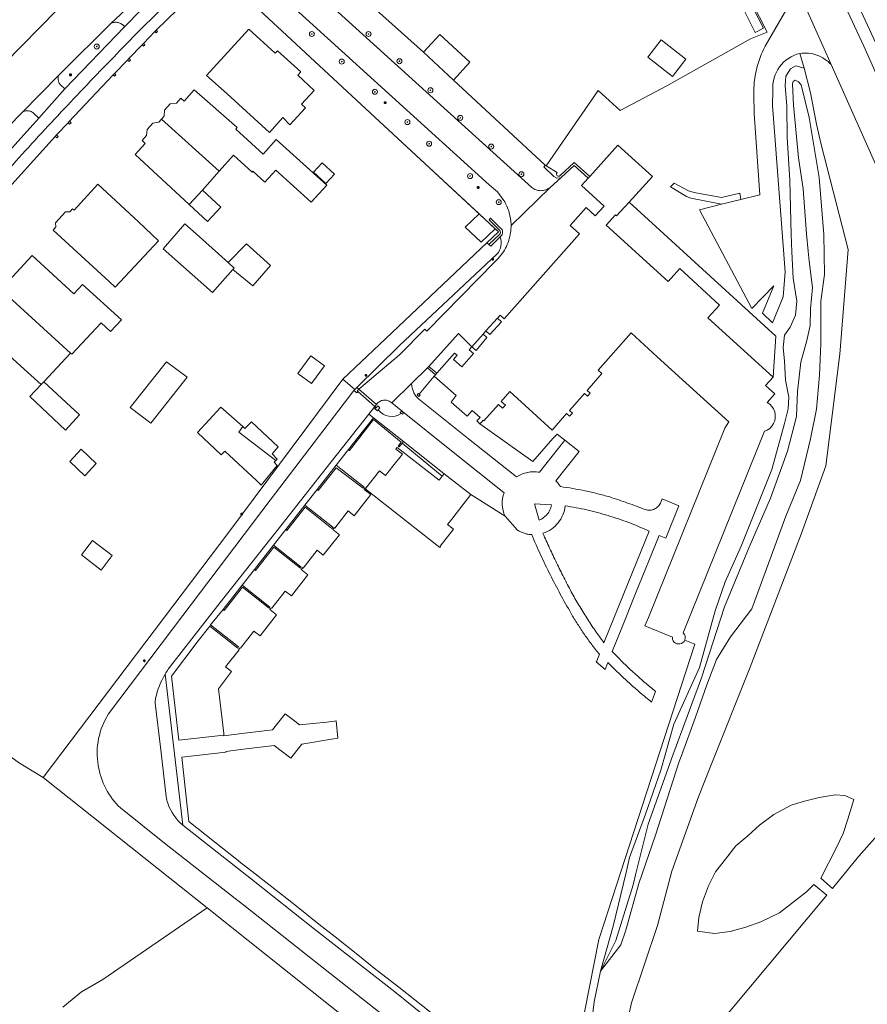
# Model space of a CAD drawing. Header units: metres. Extents: x 187916 to 189411, y 333285 to 334910.
# Tile 9 of 256: x 188943 to 189078, y 333738 to 333895. Entities that reach past the tile are written whole.
import ezdxf

# ---------------------------------------------------------------- set-up
doc = ezdxf.new("R2010")
doc.units = ezdxf.units.M
for name, color, linetype, lineweight in [('B-WE-GR-BEPLANTING_CULTUUR_BOSPLANTSOEN-GV', 253, 'Continuous', 15), ('B-WE-GR-BEPLANTING_CULTUUR_HEESTERS-GV', 253, 'Continuous', 15), ('B-WE-GR-BOOM-S', 253, 'Continuous', 15), ('B-WE-GR-BOS_LOOF-GV', 253, 'Continuous', 15), ('B-WE-GR-HAAG-G', 253, 'GR-HAAG1-SO', 15), ('B-WE-IE-MEUBILAIR-S', 253, 'Continuous', 15), ('B-WE-IE-TERREINAFSCHEIDING_KUNSTMATIG_HEKWERK-G', 253, 'IE-TERREINAFSCHEIDING_KUNSTMATIG-SO', 15), ('B-WE-IE-TERREINAFSCHEIDING_KUNSTMATIG_MUUR-G', 253, 'IE-TERREINAFSCHEIDING_KUNSTMATIG-SO', 15), ('B-WE-OG-BEBOUWING-GV', 253, 'Continuous', 15), ('B-WE-OG-TERREIN_BEGROEID-GV', 253, 'Continuous', 15), ('B-WE-OG-TERREIN_ERF-GV', 253, 'Continuous', 15), ('B-WE-OG-WEG-GV', 253, 'Continuous', 15), ('B-WE-VH-GESLOTENVERHARDING_ASFALT-GV', 253, 'Continuous', 15), ('B-WE-VH-HALFVERHARDING-GV', 253, 'Continuous', 15), ('B-WE-VH-OPENVERHARDING_BETONSTRAATSTEEN-GV', 253, 'Continuous', 15), ('B-WE-VH-OPENVERHARDING_STRAATBAKSTEEN-GV', 253, 'Continuous', 15), ('B-WE-VH-OPENVERHARDING_TEGEL-GV', 253, 'Continuous', 15)]:
    doc.layers.add(name, color=color, linetype=linetype, lineweight=lineweight)
doc.styles.add('NLCS-ISO', font='NLCS-ISO.ttf')
doc.linetypes.add('GR-HAAG1-SO', pattern='A,6,[176,NLCS.SHX,S=0.125,R=0,X=0,Y=0],-2', length=8)
doc.linetypes.add('IE-TERREINAFSCHEIDING_KUNSTMATIG-SO', pattern='A,4,[82,NLCS.SHX,S=0.75,R=90,X=0,Y=0],4,-2', length=10)

# ---------------------------------------------------------------- blocks, each defined once
blk = doc.blocks.new('SIE-MEUBILAIR_PAAL_LICHTMAST-SO')
for points in [[(-0.62, 0), (-1, 0)], [(-0.71, 0.71), (-0.44, 0.44)], [(0, 1), (0, 0.62)], [(0.44, 0.44), (0.71, 0.71)], [(1, 0), (0.62, 0)], [(-0.71, -0.71), (-0.44, -0.44)], [(0, -0.62), (0, -1)], [(0.44, -0.44), (0.71, -0.71)]]:
    blk.add_lwpolyline(points)
blk.add_circle((0, 0), 0.5)
blk = doc.blocks.new('SGR-BOOM_GBKN-SO')
at = {"linetype": 'ByBlock', "lineweight": 18}
h = blk.add_hatch(color=0, dxfattribs=at)
h.dxf.hatch_style = 1
edge = h.paths.add_edge_path()
edge.add_arc((0, 0), 0.25, 0, 360)
at = {"color": 0, "linetype": 'ByBlock', "lineweight": 18}
for radius in [2, 0.25]:
    blk.add_circle((0, 0), radius, dxfattribs=at)
at = {"color": 0, "linetype": 'ByBlock', "lineweight": 18, "style": 'NLCS-ISO'}
blk.add_attdef('SOORT', (2.5, 0), '', height=1.5, dxfattribs=at)
blk = doc.blocks.new('DTM')
at = {"layer": 'B-WE-GR-BEPLANTING_CULTUUR_BOSPLANTSOEN-GV', "ltscale": 0.2, "flags": 128}
for points in [[(189061.497, 333890.595), (189066.669, 333899.613)], [(189059.339, 333897.597), (189061.818, 333892.794), (189059.146, 333891.74), (189045.816, 333884.28), (189038.358, 333880.321), (189034.84, 333883.495), (189026.572, 333871.513), (189026.406, 333871.612), (189026.185, 333871.37), (189027.799, 333869.818), (189028.254, 333869.536), (189028.904, 333869.624), (189029.005, 333869.691), (189031.042, 333871.571), (189033.265, 333869.56), (189033.495, 333869.815), (189037.99, 333874.814), (189043.499, 333869.821), (189039.775, 333865.723), (189063.171, 333844.371), (189062.752, 333837.828), (189061.548, 333836.491), (189063.034, 333835.152), (189061.795, 333833.777), (189062.201, 333833.508), (189062.546, 333833.165), (189062.817, 333832.761), (189063.004, 333832.312), (189063.1, 333831.835), (189063.1, 333831.348), (189063.005, 333830.871), (189062.819, 333830.421), (189062.548, 333830.017), (189062.203, 333829.674), (189061.797, 333829.404), (189061.347, 333829.219), (189048.427, 333797.1), (189048.613, 333796.839), (189048.718, 333796.536), (189048.733, 333796.216), (189048.658, 333795.905), (189050.27, 333795.3), (189034.966, 333748.186), (189030.564, 333725.831)], [(189032.229, 333721.951), (189034.21, 333738.266), (189035.227, 333743.14), (189037.252, 333750.317), (189039.292, 333758.867), (189039.868, 333761.283), (189042.412, 333768.166), (189044.841, 333775.217), (189046.926, 333782.549), (189051.011, 333791.536), (189053.523, 333800.577), (189055.102, 333805.2), (189057.645, 333810.88), (189062.518, 333823.132), (189064.567, 333830.46), (189065.138, 333832.768), (189065.236, 333834.651), (189064.722, 333837.367), (189064.589, 333840.389), (189064.341, 333842.541), (189064.573, 333844.54), (189065.491, 333845.812), (189066.325, 333847.718), (189066.545, 333849.942), (189065.96, 333853.593), (189065.757, 333857.789), (189065.623, 333860.542), (189065.406, 333869.195), (189064.975, 333876.011), (189064.949, 333881), (189064.668, 333884.287), (189064.753, 333885.804), (189065.5, 333886.974), (189066.354, 333887.443), (189067.702, 333887.098), (189067.024, 333889.437)], [(189036.75, 333722.759), (189040.185, 333738.099), (189044.304, 333750.449), (189046.58, 333759.106), (189050.836, 333770.929), (189052.678, 333775.534), (189059.1, 333791.593), (189067.211, 333812.829), (189071.139, 333823.718), (189073.377, 333841.481), (189074.716, 333858.158), (189070.393, 333874.897), (189069.673, 333878.156), (189068.722, 333883.156), (189067.702, 333887.098), (189066.354, 333887.443), (189065.5, 333886.974), (189064.753, 333885.804), (189064.668, 333884.287), (189064.949, 333881), (189064.975, 333876.011), (189065.406, 333869.195), (189065.623, 333860.542), (189065.757, 333857.789), (189065.96, 333853.593), (189066.545, 333849.942), (189066.325, 333847.718), (189065.491, 333845.812), (189064.573, 333844.54), (189064.341, 333842.541), (189064.589, 333840.389), (189064.722, 333837.367), (189065.236, 333834.651), (189065.138, 333832.768), (189064.567, 333830.46), (189062.518, 333823.132), (189057.645, 333810.88), (189055.102, 333805.2), (189053.523, 333800.577), (189051.011, 333791.536), (189046.926, 333782.549), (189044.841, 333775.217), (189042.412, 333768.166), (189039.868, 333761.283), (189039.292, 333758.867), (189037.252, 333750.317), (189035.227, 333743.14), (189034.21, 333738.266), (189032.229, 333721.951)], [(189062.694, 333883.535), (189062.673, 333881.15), (189064.661, 333854.635), (189064.342, 333850.647), (189062.664, 333846.466), (189061.063, 333848.031), (189062.871, 333852.37), (189059.351, 333848.778), (189050.987, 333864.488), (189054.535, 333865.387), (189049.601, 333866.338), (189048.908, 333866.648), (189046.358, 333868.139), (189046.988, 333868.769), (189049.242, 333867.543), (189050.182, 333867.273), (189054.515, 333866.46), (189057.434, 333867.157), (189057.598, 333866.153), (189060.639, 333866.912), (189059.731, 333879.864), (189059.663, 333882.931)]]:
    blk.add_lwpolyline(points, dxfattribs=at)
for points in [[(189059.663, 333882.931, -0.1284081), (189061.497, 333890.595)], [(189067.024, 333889.437, 0.3649383), (189062.694, 333883.535)]]:
    blk.add_lwpolyline(points, format="xyb", dxfattribs=at)
for points in [[(189035.227, 333743.14), (189038.441, 333747.333), (189039.251, 333749.694), (189041.35, 333757.149), (189044.005, 333764.814), (189047.766, 333776.574), (189048.062, 333777.38), (189050.362, 333783.633), (189052.165, 333788.797), (189053.701, 333792.831), (189055.946, 333796.436), (189059.352, 333800.912), (189064.757, 333815.653), (189067.124, 333821.371), (189068.728, 333828.01), (189069.654, 333832.745), (189070.124, 333838.15), (189070.249, 333840.666), (189070.375, 333843.212), (189070.369, 333849.93), (189070.962, 333854.204), (189070.86, 333860.564), (189070.116, 333869.66), (189068.489, 333879.235), (189067.209, 333884.437), (189066.777, 333884.915), (189066.284, 333885.177), (189065.95, 333884.928), (189065.817, 333884.599), (189065.973, 333881.186), (189066.771, 333872.779), (189067.558, 333867.82), (189068.088, 333860.694), (189068.358, 333857.916), (189068.512, 333856.337), (189069.029, 333852.1), (189068.702, 333848.707), (189068.638, 333846.067), (189068.12, 333843.666), (189067.146, 333840.229), (189066.617, 333835.534), (189066.47, 333831.553), (189065.043, 333826.015), (189062.329, 333818.545), (189058.909, 333810.753), (189054.979, 333801.209), (189051.333, 333789.926), (189046.748, 333777.56), (189042.796, 333766.595), (189040.805, 333758.506), (189040.412, 333756.907), (189037.671, 333748.068)], [(189035.227, 333743.14), (189037.671, 333748.068), (189040.412, 333756.907), (189040.805, 333758.506), (189042.796, 333766.595), (189046.748, 333777.56), (189051.333, 333789.926), (189054.979, 333801.209), (189058.909, 333810.753), (189062.329, 333818.545), (189065.043, 333826.015), (189066.47, 333831.553), (189066.617, 333835.534), (189067.146, 333840.229), (189068.12, 333843.666), (189068.638, 333846.067), (189068.702, 333848.707), (189069.029, 333852.1), (189068.512, 333856.337), (189068.358, 333857.916), (189068.088, 333860.694), (189067.558, 333867.82), (189066.771, 333872.779), (189065.973, 333881.186), (189065.817, 333884.599), (189065.95, 333884.928), (189066.284, 333885.177), (189066.777, 333884.915), (189067.209, 333884.437), (189068.489, 333879.235), (189070.116, 333869.66), (189070.86, 333860.564), (189070.962, 333854.204), (189070.369, 333849.93), (189070.375, 333843.212), (189070.249, 333840.666), (189070.124, 333838.15), (189069.654, 333832.745), (189068.728, 333828.01), (189067.124, 333821.371), (189064.757, 333815.653), (189059.352, 333800.912), (189055.946, 333796.436), (189053.701, 333792.831), (189052.165, 333788.797), (189050.362, 333783.633), (189048.062, 333777.38), (189047.766, 333776.574), (189044.005, 333764.814), (189041.35, 333757.149), (189039.251, 333749.694), (189038.441, 333747.333)]]:
    blk.add_lwpolyline(points, close=True, dxfattribs=at)
at = {"layer": 'B-WE-GR-BEPLANTING_CULTUUR_HEESTERS-GV', "ltscale": 0.2, "flags": 128}
blk.add_lwpolyline([(189010.284, 333822.442), (189003.806, 333827.573), (189003.606, 333827.333), (189009.976, 333822.048)], close=True, dxfattribs=at)
at = {"layer": 'B-WE-GR-BOS_LOOF-GV', "ltscale": 0.2, "flags": 128}
blk.add_lwpolyline([(188949.487, 333737.41), (188952.444, 333739.874), (188955.879, 333741.816), (188972.5, 333753.252), (188946.346, 333774.016), (188942.406, 333776.428), (188934.525, 333782.228), (188929.954, 333784.211), (188925.342, 333785.147), (188923.116, 333784.292), (188920.49, 333781.165), (188917.587, 333777.366), (188913.798, 333773.629), (188910.652, 333770.324), (188906.308, 333765.492), (188903.329, 333760.924), (188898.541, 333748.433), (188907.212, 333738.361), (188926.875, 333718.506)], dxfattribs=at)
at = {"layer": 'B-WE-GR-HAAG-G', "ltscale": 0.2, "flags": 128}
for points in [[(188984.077, 333910.347), (189000, 333895.916), (189006.99, 333889.613)], [(189081.618, 333885.616), (189073.619, 333903.091)], [(189017.109, 333859.231), (189018.967, 333860.988), (189000, 333878.598), (188974.165, 333902.584)], [(189011.8, 333885.187), (189026.406, 333871.612)], [(189026.572, 333871.513), (189034.84, 333883.495), (189038.358, 333880.321), (189045.816, 333884.28)], [(188994.114, 333837.488), (189000, 333843.054), (189017.109, 333859.231)]]:
    blk.add_lwpolyline(points, dxfattribs=at)
at = {"layer": 'B-WE-IE-TERREINAFSCHEIDING_KUNSTMATIG_HEKWERK-G', "ltscale": 0.2, "flags": 128}
for points in [[(189061.988, 333907.062), (189065.144, 333900.191), (189059.339, 333897.597), (189061.818, 333892.794), (189059.146, 333891.74)], [(189059.146, 333891.74), (189045.816, 333884.28)], [(188999.232, 333833.153), (188996.535, 333835.531)], [(188999.464, 333832.947), (188999.232, 333833.153)]]:
    blk.add_lwpolyline(points, dxfattribs=at)
at = {"layer": 'B-WE-IE-TERREINAFSCHEIDING_KUNSTMATIG_MUUR-G', "ltscale": 0.2, "flags": 128}
for points in [[(188964.155, 333892.933), (188962.34, 333890.984)], [(188964.354, 333893.15), (188964.155, 333892.933)], [(188964.155, 333892.933), (188964.385, 333892.727), (188964.583, 333892.944), (188964.354, 333893.15)], [(188962.136, 333890.78), (188959.983, 333888.628)], [(188962.34, 333890.984), (188962.136, 333890.78)], [(188962.136, 333890.78), (188962.339, 333890.599), (188962.544, 333890.802), (188962.34, 333890.984)], [(188959.777, 333888.362), (188957.709, 333886.234)], [(188959.777, 333888.362), (188960.034, 333888.156), (188960.251, 333888.413), (188959.983, 333888.628)], [(188959.983, 333888.628), (188959.777, 333888.362)], [(188957.709, 333886.234), (188957.489, 333886.001)], [(188957.489, 333886.001), (188957.697, 333885.791), (188957.914, 333886.027), (188957.709, 333886.234)], [(188950.344, 333878.384), (188948.475, 333876.436)], [(188950.425, 333878.527), (188950.344, 333878.384)], [(188948.254, 333876.179), (188948.502, 333875.947), (188948.724, 333876.205), (188948.475, 333876.436)], [(188948.475, 333876.436), (188948.254, 333876.179)], [(189026.185, 333871.37), (189026.406, 333871.612)], [(189026.406, 333871.612), (189026.572, 333871.513)], [(189028.319, 333870.472), (189026.572, 333871.513)], [(189033.495, 333869.815), (189031.015, 333872.04), (189028.845, 333870.02)], [(189028.254, 333869.536), (189027.799, 333869.818), (189026.185, 333871.37)], [(189028.904, 333869.624), (189028.254, 333869.536)], [(189029.005, 333869.691), (189028.904, 333869.624)], [(189062.752, 333837.828), (189063.171, 333844.371), (189039.775, 333865.723)], [(189017.686, 333863.155), (189017.48, 333862.926), (189019.13, 333861.268)], [(189019.285, 333861.59), (189017.686, 333863.155)], [(189019.096, 333860.543), (189017.43, 333858.953)], [(189017.43, 333858.953), (189017.71, 333858.711), (189019.229, 333860.188)], [(189019.229, 333860.188), (189019.324, 333860.281)], [(189007.653, 333839.3), (189007.858, 333839.547)], [(189007.653, 333839.3), (189008.901, 333838.208)], [(189007.858, 333839.547), (189009.112, 333838.45)], [(188946.346, 333774.016), (188975.942, 333813.123), (188994.114, 333837.488)], [(188996.042, 333835.871), (188994.114, 333837.488)], [(189008.714, 333837.994), (189006.31, 333835.12)], [(188996.678, 333835.913), (188996.395, 333835.576), (188996.495, 333835.492), (188996.367, 333835.339), (188995.907, 333835.724)], [(188996.042, 333835.871), (188995.907, 333835.724)], [(188996.341, 333836.196), (188996.042, 333835.871)], [(188996.678, 333835.913), (188996.341, 333836.196)], [(188999.464, 333832.947), (188999.43, 333832.906), (188999.33, 333832.988), (188999.203, 333832.833), (188999.644, 333832.472), (188999.77, 333832.626)], [(188999.77, 333832.626), (189000.049, 333832.967), (188999.709, 333833.246), (188999.464, 333832.947)], [(188995.03, 333826.286), (188998.998, 333831.351)], [(189003.606, 333827.333), (189003.085, 333826.708), (189002.934, 333826.831), (189003.444, 333827.468), (188999, 333831.077), (188995.184, 333826.147), (188995.03, 333826.286)], [(188998.998, 333831.351), (189003.806, 333827.573)], [(189003.806, 333827.573), (189003.606, 333827.333)], [(188993.088, 333823.78), (188990.027, 333819.926)], [(188993.088, 333823.78), (188997.52, 333820.286), (188997.395, 333820.139), (188993.078, 333823.391), (188990.2, 333819.787), (188990.027, 333819.926)], [(188985.023, 333813.546), (188988.069, 333817.413)], [(188985.023, 333813.546), (188985.201, 333813.407), (188988.109, 333817.108), (188992.354, 333813.732), (188992.508, 333813.925), (188988.069, 333817.413)], [(188980.062, 333807.15), (188983.077, 333811.045)], [(188980.062, 333807.15), (188980.21, 333807.034), (188983.112, 333810.74), (188987.37, 333807.387), (188987.504, 333807.55), (188983.077, 333811.045)], [(188975.031, 333800.799), (188975.206, 333800.658), (188978.107, 333804.382), (188982.363, 333801.019), (188982.499, 333801.191), (188978.078, 333804.684)], [(188975.031, 333800.799), (188978.078, 333804.684)], [(188972.891, 333798.157), (188977.363, 333794.65), (188977.496, 333794.829), (188973.024, 333798.336)], [(188972.891, 333798.157), (188973.024, 333798.336)], [(188972.5, 333753.252), (188946.346, 333774.016)]]:
    blk.add_lwpolyline(points, dxfattribs=at)
for points in [[(188950.344, 333878.384), (188950.538, 333878.135), (188950.805, 333878.346), (188950.611, 333878.595)], [(189006.31, 333835.12), (189006.137, 333835.239), (189005.963, 333835.001), (189006.265, 333834.737), (189006.469, 333834.968)], [(189003.44, 333832.015), (189003.283, 333832.174), (189003.516, 333832.4), (189003.822, 333832.148), (189003.617, 333831.907)]]:
    blk.add_lwpolyline(points, close=True, dxfattribs=at)
for points in [[(189028.845, 333870.02, -1.1861117), (189028.319, 333870.472)], [(189019.13, 333861.268, -0.4413789), (189019.096, 333860.543)], [(189019.324, 333860.281, 0.4637338), (189019.285, 333861.59)], [(188999.77, 333832.626, 0.3828377), (189003.44, 333832.015)]]:
    blk.add_lwpolyline(points, format="xyb", dxfattribs=at)
at = {"layer": 'B-WE-OG-BEBOUWING-GV', "ltscale": 0.2, "flags": 128}
for points in [[(188983.362, 333889.454), (188979.111, 333893.311), (188972.405, 333885.921), (188975.698, 333882.975), (188982.454, 333876.808), (188984.555, 333879.21), (188985.653, 333878.059), (188988.189, 333880.729), (188987.562, 333881.313), (188989.581, 333883.5), (188986.943, 333885.96), (188987.408, 333886.472), (188983.705, 333889.832)], [(189011.8, 333885.187), (189014.404, 333888.012), (189009.603, 333892.438), (189006.99, 333889.613)], [(189042.751, 333888.837), (189046.681, 333885.746), (189048.845, 333888.497), (189044.915, 333891.588)], [(188974.384, 333870.641), (188976.699, 333873.207), (188979.665, 333870.501), (188979.794, 333870.643), (188981.7, 333868.928), (188983.432, 333870.834), (188989.102, 333865.734), (188991.575, 333868.421), (188983.488, 333875.694), (188981.409, 333873.379), (188978.913, 333875.657), (188977.057, 333877.338), (188977.293, 333877.598), (188970.443, 333883.646), (188968.844, 333881.835), (188968.298, 333882.306), (188967.579, 333881.495), (188966.593, 333881.39), (188965.678, 333880.37), (188965.612, 333879.408), (188965.186, 333878.938)], [(188974.384, 333870.641), (188965.186, 333878.938), (188964.779, 333878.489), (188963.831, 333878.31), (188962.9, 333877.293), (188962.84, 333876.329), (188962.113, 333875.537), (188962.628, 333875.064), (188961.006, 333873.296), (188969.643, 333865.351), (188971.741, 333867.629)], [(189042.854, 333799.537), (189042.306, 333798.18), (189046.708, 333796.395), (189046.694, 333796.201), (189046.722, 333796.009), (189046.79, 333795.827), (189046.894, 333795.663), (189047.031, 333795.525), (189047.193, 333795.419), (189047.374, 333795.35), (189047.566, 333795.32), (189047.845, 333795.317), (189048.115, 333795.385), (189048.358, 333795.52), (189048.559, 333795.713), (189048.658, 333795.905), (189048.733, 333796.216), (189048.718, 333796.536), (189048.613, 333796.839), (189048.427, 333797.1), (189061.347, 333829.219), (189061.797, 333829.404), (189062.203, 333829.674), (189062.548, 333830.017), (189062.819, 333830.421), (189063.005, 333830.871), (189063.1, 333831.348), (189063.1, 333831.835), (189063.004, 333832.312), (189062.817, 333832.761), (189062.546, 333833.165), (189062.201, 333833.508), (189061.795, 333833.777), (189063.034, 333835.152), (189061.548, 333836.491), (189062.752, 333837.828), (189052.341, 333847.259), (189054.207, 333849.297), (189047.858, 333855.129), (189045.99, 333853.095), (189036.105, 333862.062), (189037.606, 333863.711), (189037.787, 333863.534), (189039.775, 333865.723), (189043.499, 333869.821), (189037.99, 333874.814), (189033.495, 333869.815), (189033.265, 333869.56), (189032.194, 333868.368), (189035.788, 333865.069), (189034.394, 333863.536), (189032.912, 333864.883), (189030.37, 333861.995), (189031.85, 333860.696), (189019.865, 333847.13), (189019.205, 333847.713), (189018.768, 333847.218), (189019.428, 333846.636), (189017.595, 333844.606), (189016.942, 333845.196), (189016.5, 333844.706), (189017.093, 333844.17), (189015.377, 333842.087), (189014.724, 333842.664), (189014.291, 333842.175), (189014.944, 333841.597), (189013.08, 333839.491), (189011.76, 333840.659), (189012.337, 333841.312), (189011.923, 333841.671), (189009.112, 333838.45), (189008.901, 333838.208), (189008.714, 333837.994), (189012.213, 333834.902), (189011.418, 333833.871), (189013.952, 333831.595), (189014.747, 333832.517), (189016.029, 333831.405), (189015.518, 333830.857), (189015.993, 333830.414), (189016.337, 333830.783), (189016.504, 333830.962), (189016.634, 333830.863), (189018.947, 333833.465), (189019.616, 333832.894), (189020.059, 333833.371), (189019.39, 333833.942), (189020.772, 333835.521), (189027.503, 333829.405), (189029.815, 333832.017), (189030.301, 333831.598), (189030.739, 333832.097), (189030.26, 333832.51), (189032.657, 333835.231), (189033.134, 333834.816), (189033.579, 333835.3), (189033.102, 333835.715), (189035.441, 333838.414), (189034.831, 333838.944), (189040.088, 333844.869), (189043.541, 333841.733), (189044.275, 333841.066), (189055.694, 333830.695), (189055.331, 333830.133), (189055.038, 333829.678)], [(188990.831, 333871.971), (188989.46, 333870.475), (188991.42, 333868.678), (188992.791, 333870.174)], [(188951.278, 333864.469), (188950.995, 333864.673), (188950.595, 333864.203), (188949.903, 333864.197), (188948.298, 333862.433), (188948.361, 333861.775), (188947.92, 333861.274), (188956.841, 333853.059), (188957.804, 333852.173), (188964.755, 333859.573), (188961.547, 333862.586), (188955.052, 333868.567)], [(188969.643, 333865.351), (188972.564, 333862.65), (188974.662, 333864.929), (188971.741, 333867.629)], [(189016.189, 333859.359), (189018.422, 333861.494), (189015.88, 333863.854), (189013.648, 333861.718)], [(188976.605, 333855.007), (188976.789, 333855.216), (188975.819, 333856.085), (188970.721, 333860.657), (188968.944, 333862.251), (188965.466, 333858.296), (188973.349, 333851.313)], [(188976.605, 333855.007), (188979.778, 333852.395), (188982.608, 333855.625), (188978.774, 333859.099), (188975.819, 333856.085), (188976.789, 333855.216)], [(188939.581, 333851.823), (188950.714, 333841.663), (188950.924, 333841.471), (188955.599, 333846.486), (188957.1, 333845.121), (188958.81, 333846.983), (188952.608, 333852.592), (188951.208, 333851.132), (188944.594, 333857.222)], [(188950.714, 333841.663), (188939.581, 333851.823), (188934.902, 333846.785), (188942.211, 333840.101), (188945.999, 333836.637), (188946.441, 333837.108)], [(188966.024, 333840.277), (188960.215, 333832.992), (188963.506, 333830.524), (188969.315, 333837.809)], [(188986.944, 333838.405), (188989.115, 333836.8), (188991.196, 333839.615), (188989.024, 333841.22)], [(188945.999, 333836.637), (188944.211, 333834.725), (188949.916, 333829.387), (188952.135, 333831.817), (188946.441, 333837.108)], [(188983.444, 333824.559), (188977.538, 333829.072), (188978.19, 333829.941), (188974.659, 333833.071), (188970.96, 333829.03), (188974.74, 333825.457), (188975.287, 333826.022), (188980.37, 333821.366), (188981.13, 333820.614), (188983.631, 333823.756), (188983.155, 333824.259)], [(188978.19, 333829.941), (188977.538, 333829.072), (188983.444, 333824.559), (188983.659, 333824.782), (188982.864, 333825.59), (188983.822, 333826.721), (188979.553, 333830.716), (188978.524, 333829.645)], [(188954.811, 333824.056), (188952.422, 333826.346), (188950.571, 333824.415), (188952.959, 333822.124)], [(189011.759, 333813.604), (189011.508, 333813.8), (189010.837, 333814.326), (189011.491, 333815.175), (189011.688, 333815.432), (189014.529, 333819.121), (189010.284, 333822.442), (189009.976, 333822.048), (189009.464, 333821.395), (189002.806, 333826.645), (189002.596, 333826.368), (189003.621, 333825.545), (189002.102, 333823.619), (189000.934, 333822.157), (188999.98, 333822.918), (188997.793, 333820.115), (188997.7, 333820.182), (188997.631, 333820.094), (189009.599, 333810.704), (189009.698, 333810.827), (189009.641, 333810.872)], [(188952.437, 333809.512), (188955.579, 333807.081), (188957.361, 333809.384), (188954.219, 333811.815)]]:
    blk.add_lwpolyline(points, close=True, dxfattribs=at)
at = {"layer": 'B-WE-OG-TERREIN_BEGROEID-GV', "ltscale": 0.2, "flags": 128}
for points in [[(189027.171, 333868.046), (189028.904, 333869.624), (189028.254, 333869.536), (189027.799, 333869.818), (189026.185, 333871.37), (189026.406, 333871.612), (189011.8, 333885.187), (189006.99, 333889.613), (189000, 333895.916), (188984.077, 333910.347), (188983.501, 333910.815), (188980.656, 333908.447), (188984.394, 333904.208), (189024.248, 333868.043)], [(189019.806, 333865.98), (189018.779, 333867.347), (189017.484, 333868.464), (188981.363, 333901.249), (188976.561, 333904.781), (188976.56, 333904.725), (188974.165, 333902.584), (189000, 333878.598), (189015.88, 333863.854), (189018.422, 333861.494), (189018.967, 333860.988), (189017.109, 333859.231), (189017.43, 333858.953), (189017.71, 333858.711), (189019.229, 333860.188)], [(188957.069, 333894.159), (188949.249, 333886.407), (188948.934, 333886.087)], [(188949.099, 333884.439), (188949.801, 333883.762), (188959.292, 333893.681)], [(189067.024, 333889.437), (189067.702, 333887.098), (189068.722, 333883.156), (189069.673, 333878.156), (189070.393, 333874.897), (189074.716, 333858.158), (189073.377, 333841.481), (189071.139, 333823.718), (189067.211, 333812.829), (189059.1, 333791.593), (189052.678, 333775.534), (189050.836, 333770.929), (189046.58, 333759.106), (189044.304, 333750.449), (189040.185, 333738.099), (189036.75, 333722.759)], [(189112.588, 333796.676), (189071.995, 333887.641)], [(188942.814, 333879.876), (188936.967, 333873.883), (188936.672, 333873.26), (188936.827, 333872.571), (188938.068, 333870.705), (188945.664, 333879.09), (188944.773, 333879.919)], [(189018.699, 333857.428), (189003.171, 333842.898), (188996.341, 333836.196), (188996.678, 333835.913), (189003.164, 333841.392), (189007.188, 333845.485), (189007.509, 333845.169), (189018.442, 333856.288)], [(189025.499, 333822.671), (189029.517, 333827.764), (189028.299, 333828.767), (189027.611, 333828.03), (189024.451, 333824.401), (189015.993, 333830.414), (189015.518, 333830.857), (189016.029, 333831.405), (189014.747, 333832.517), (189013.952, 333831.595), (189011.418, 333833.871), (189012.213, 333834.902), (189008.714, 333837.994), (189008.901, 333838.208), (189009.112, 333838.45), (189007.858, 333839.547), (189007.653, 333839.3), (189005.089, 333836.828)], [(189006.176, 333834.396), (189014.191, 333828.012), (189021.811, 333821.919)], [(188999.633, 333833.66), (188999.471, 333833.455), (188999.232, 333833.153), (188998.263, 333831.928), (188998.998, 333831.351), (189003.806, 333827.573), (189010.284, 333822.442), (189014.529, 333819.121), (189019.998, 333815.653)], [(189019.847, 333819.412), (189011.447, 333826.113), (189003.642, 333832.338), (189001.917, 333833.714)], [(189040.751, 333718.746), (189071.294, 333755.248), (189069.223, 333756.949), (189068.082, 333755.816), (189063.748, 333752.446), (189060.787, 333751.029), (189058.384, 333750.192), (189055.904, 333749.464), (189053.424, 333749.185), (189050.686, 333749.55), (189050.901, 333751.74), (189051.501, 333754.23), (189052.467, 333756.741), (189053.54, 333759.016), (189055.149, 333761.012), (189056.801, 333763.137), (189058.689, 333764.726), (189060.599, 333766.443), (189062.884, 333768.112), (189065.609, 333769.636), (189067.754, 333770.28), (189070.093, 333770.838), (189072.632, 333771.267), (189074.191, 333771.181), (189075.629, 333770.537), (189074.648, 333767.396), (189073.933, 333765.109), (189072.861, 333762.872), (189070.35, 333757.959), (189072.221, 333756.362), (189072.413, 333756.599), (189073.335, 333757.735), (189076.399, 333761.511), (189081.032, 333766.673)]]:
    blk.add_lwpolyline(points, dxfattribs=at)
for points in [[(188957.653, 333894.367, 0.0928811), (188957.069, 333894.159)], [(188958.273, 333894.35, 0.0919548), (188957.653, 333894.367)], [(188958.845, 333894.111, 0.0925671), (188958.273, 333894.35)], [(188959.292, 333893.681, 0.0900681), (188958.845, 333894.111)], [(189068.394, 333889.454, 0.0605928), (189067.024, 333889.437)], [(189069.729, 333889.146, 0.0600142), (189068.394, 333889.454)], [(189070.953, 333888.53, 0.0600501), (189069.729, 333889.146)], [(189071.995, 333887.641, 0.0596317), (189070.953, 333888.53)], [(188948.749, 333885.679, 0.0898481), (188948.715, 333885.233)], [(188948.934, 333886.087, 0.0859041), (188948.749, 333885.679)], [(188948.715, 333885.233, 0.0883152), (188948.837, 333884.802)], [(188948.837, 333884.802, 0.0880282), (188949.099, 333884.439)], [(188943.259, 333880.18, 0.0947043), (188942.814, 333879.876)], [(188943.785, 333880.294, 0.0955153), (188943.259, 333880.18)], [(188944.316, 333880.203, 0.0961267), (188943.785, 333880.294)], [(188944.773, 333879.919, 0.0959431), (188944.316, 333880.203)], [(189024.248, 333868.043, 0.0811419), (189024.938, 333867.673)], [(189024.938, 333867.673, 0.0815307), (189025.71, 333867.546)], [(189025.71, 333867.546, 0.0814952), (189026.482, 333867.675)], [(189026.482, 333867.675, 0.082915), (189027.171, 333868.046)], [(189020.295, 333865.057, 0.0338445), (189019.806, 333865.98)], [(189020.654, 333864.075, 0.0335838), (189020.295, 333865.057)], [(189020.875, 333863.054, 0.0345686), (189020.654, 333864.075)], [(189020.955, 333862.012, 0.0346395), (189020.875, 333863.054)], [(189020.939, 333861.448, 0.0177162), (189020.955, 333862.012)], [(189020.066, 333858.373, 0.0869959), (189020.881, 333860.887)], [(189020.881, 333860.887, 0.0178191), (189020.939, 333861.448)], [(189019.229, 333860.188, -0.2739685), (189018.699, 333857.428)], [(189018.442, 333856.288, 0.0871136), (189020.066, 333858.373)], [(189005.089, 333836.828, 0.0503474), (189005.175, 333836.151)], [(189005.175, 333836.151, 0.0496061), (189005.391, 333835.504)], [(189005.391, 333835.504, 0.050518), (189005.729, 333834.911)], [(189000.147, 333834.028, 0.1000353), (188999.633, 333833.66)], [(189000.764, 333834.168, 0.1001129), (189000.147, 333834.028)], [(189001.386, 333834.057, 0.1014969), (189000.764, 333834.168)], [(189001.917, 333833.714, 0.1004681), (189001.386, 333834.057)], [(189005.729, 333834.911, 0.0478718), (189006.176, 333834.396)], [(189023.582, 333822.651, -0.0481379), (189024.54, 333822.753)], [(189024.54, 333822.753, -0.0478841), (189025.499, 333822.671)], [(189021.811, 333821.919, -0.0483551), (189022.661, 333822.37)], [(189022.661, 333822.37, -0.0466522), (189023.582, 333822.651)], [(189019.998, 333815.653, -0.1939103), (189019.847, 333819.412)]]:
    blk.add_lwpolyline(points, format="xyb", dxfattribs=at)
at = {"layer": 'B-WE-OG-TERREIN_ERF-GV', "ltscale": 0.2, "flags": 128}
for points in [[(189000, 333895.916), (189006.99, 333889.613), (189009.603, 333892.438), (189014.404, 333888.012), (189011.8, 333885.187), (189026.406, 333871.612), (189026.572, 333871.513), (189034.84, 333883.495), (189038.358, 333880.321), (189045.816, 333884.28), (189059.146, 333891.74), (189061.818, 333892.794), (189059.339, 333897.597)], [(189057.472, 333937.081), (189061.309, 333927.878), (189065.005, 333920.952), (189065.458, 333920.17), (189068.544, 333914.095), (189073.619, 333903.091), (189081.618, 333885.616), (189119.637, 333800.394), (189119.966, 333799.655)], [(189011.708, 333722.002), (188972.5, 333753.252), (188955.879, 333741.816), (188952.444, 333739.874), (188949.487, 333737.41)], [(188942.406, 333776.428), (188946.346, 333774.016), (188975.942, 333813.123), (188994.114, 333837.488), (189000, 333843.054), (189017.109, 333859.231), (189018.967, 333860.988), (189018.422, 333861.494), (189016.189, 333859.359), (189013.648, 333861.718), (189015.88, 333863.854), (189000, 333878.598), (188974.165, 333902.584)], [(188972.886, 333901.44), (188964.354, 333893.15), (188964.155, 333892.933), (188962.34, 333890.984), (188962.136, 333890.78), (188959.983, 333888.628), (188959.777, 333888.362), (188957.709, 333886.234), (188957.489, 333886.001), (188950.425, 333878.527), (188950.344, 333878.384), (188948.475, 333876.436), (188948.254, 333876.179), (188939.331, 333866.335), (188930.124, 333855.954)], [(188956.775, 333784.174), (188968.628, 333799.852), (188982.549, 333818.206), (188995.907, 333835.724), (188996.042, 333835.871), (188994.114, 333837.488), (188975.942, 333813.123), (188946.346, 333774.016), (188972.5, 333753.252), (189011.708, 333722.002), (189011.907, 333722.261), (189014.077, 333725.081), (189014.231, 333725.281)], [(188975.494, 333778.068), (188975.479, 333778.187), (188978.307, 333778.544), (188983.166, 333779.147), (188985.811, 333777.093), (188986.797, 333778.346), (188987.583, 333779.344), (188992.623, 333780.188), (188993.35, 333780.31), (188993.083, 333783.049), (188992.736, 333783.007), (188991.557, 333782.861), (188987.226, 333782.403), (188986.199, 333783.203), (188984.93, 333784.192), (188982.917, 333781.604), (188978.024, 333781.016), (188975.176, 333780.676), (188975.162, 333780.796), (188967.974, 333779.968), (188966.789, 333790.186), (188971.072, 333795.803), (188972.891, 333798.157), (188973.024, 333798.336), (188975.031, 333800.799), (188978.078, 333804.684), (188980.062, 333807.15), (188983.077, 333811.045), (188985.023, 333813.546), (188988.069, 333817.413), (188990.027, 333819.926), (188993.088, 333823.78), (188995.03, 333826.286), (188998.998, 333831.351), (188998.263, 333831.928), (188991.454, 333823.32), (188984.435, 333814.422), (188974.577, 333801.899), (188966.286, 333791.266)], [(188965.785, 333790.488), (188967.179, 333778.701), (188968.612, 333766.419), (188979.566, 333757.806), (188989.588, 333749.877), (189002.421, 333739.857), (189011.78, 333732.33)], [(189009.445, 333735.539), (189005.593, 333738.576), (189003.032, 333740.595), (188999.15, 333743.648), (188996.774, 333745.563), (188992.903, 333748.621), (188990.32, 333750.643), (188986.446, 333753.719), (188984.035, 333755.649), (188980.139, 333758.679), (188977.612, 333760.66), (188977.439, 333760.794), (188974.959, 333762.762), (188969.585, 333767.008), (188968.452, 333777.257), (188975.494, 333778.068)], [(189013.611, 333725.773), (189001.075, 333735.7), (188989.309, 333745.016), (188978.323, 333753.694), (188976.971, 333754.759), (188965.704, 333763.584), (188958.647, 333769.181)]]:
    blk.add_lwpolyline(points, dxfattribs=at)
for points in [[(189061.2, 333893.439), (189059.528, 333896.733), (189058.224, 333896.071), (189059.896, 333892.777)], [(189058.224, 333896.071), (189059.528, 333896.733), (189061.2, 333893.439), (189059.896, 333892.777)], [(188987.408, 333886.472), (188986.943, 333885.96), (188989.581, 333883.5), (188987.562, 333881.313), (188988.189, 333880.729), (188985.653, 333878.059), (188984.555, 333879.21), (188982.454, 333876.808), (188975.698, 333882.975), (188972.405, 333885.921), (188979.111, 333893.311), (188983.362, 333889.454), (188983.705, 333889.832)], [(189042.751, 333888.837), (189044.915, 333891.588), (189048.845, 333888.497), (189046.681, 333885.746)], [(188965.186, 333878.938), (188965.612, 333879.408), (188965.678, 333880.37), (188966.593, 333881.39), (188967.579, 333881.495), (188968.298, 333882.306), (188968.844, 333881.835), (188970.443, 333883.646), (188977.293, 333877.598), (188977.057, 333877.338), (188978.913, 333875.657), (188981.409, 333873.379), (188983.488, 333875.694), (188991.575, 333868.421), (188989.102, 333865.734), (188983.432, 333870.834), (188981.7, 333868.928), (188979.794, 333870.643), (188979.665, 333870.501), (188976.699, 333873.207), (188974.384, 333870.641), (188971.741, 333867.629), (188974.662, 333864.929), (188972.564, 333862.65), (188969.643, 333865.351), (188961.006, 333873.296), (188962.628, 333875.064), (188962.113, 333875.537), (188962.84, 333876.329), (188962.9, 333877.293), (188963.831, 333878.31), (188964.779, 333878.489)], [(188990.831, 333871.971), (188992.791, 333870.174), (188991.42, 333868.678), (188989.46, 333870.475)], [(188961.547, 333862.586), (188964.755, 333859.573), (188957.804, 333852.173), (188956.841, 333853.059), (188947.92, 333861.274), (188948.361, 333861.775), (188948.298, 333862.433), (188949.903, 333864.197), (188950.595, 333864.203), (188950.995, 333864.673), (188951.278, 333864.469), (188955.052, 333868.567)], [(189062.752, 333837.828), (189063.171, 333844.371), (189039.775, 333865.723), (189037.787, 333863.534), (189037.606, 333863.711), (189036.105, 333862.062), (189045.99, 333853.095), (189047.858, 333855.129), (189054.207, 333849.297), (189052.341, 333847.259)], [(188975.819, 333856.085), (188978.774, 333859.099), (188982.608, 333855.625), (188979.778, 333852.395), (188976.605, 333855.007), (188973.349, 333851.313), (188965.466, 333858.296), (188968.944, 333862.251), (188970.721, 333860.657)], [(188939.581, 333851.823), (188944.594, 333857.222), (188951.208, 333851.132), (188952.608, 333852.592), (188958.81, 333846.983), (188957.1, 333845.121), (188955.599, 333846.486), (188950.924, 333841.471), (188950.714, 333841.663), (188946.441, 333837.108), (188952.135, 333831.817), (188949.916, 333829.387), (188944.211, 333834.725), (188945.999, 333836.637), (188942.211, 333840.101), (188934.902, 333846.785)], [(189016.942, 333845.196), (189017.595, 333844.606), (189019.428, 333846.636), (189018.768, 333847.218)], [(189014.724, 333842.664), (189012.571, 333844.787), (189007.858, 333839.547), (189009.112, 333838.45), (189011.923, 333841.671), (189012.337, 333841.312), (189011.76, 333840.659), (189013.08, 333839.491), (189014.944, 333841.597), (189014.291, 333842.175)], [(189014.724, 333842.664), (189015.377, 333842.087), (189017.093, 333844.17), (189016.5, 333844.706)], [(188963.506, 333830.524), (188960.215, 333832.992), (188966.024, 333840.277), (188969.315, 333837.809)], [(188991.196, 333839.615), (188989.115, 333836.8), (188986.944, 333838.405), (188989.024, 333841.22)], [(188978.19, 333829.941), (188978.524, 333829.645), (188979.553, 333830.716), (188983.822, 333826.721), (188982.864, 333825.59), (188983.659, 333824.782), (188983.444, 333824.559), (188983.155, 333824.259), (188983.631, 333823.756), (188981.13, 333820.614), (188980.37, 333821.366), (188975.287, 333826.022), (188974.74, 333825.457), (188970.96, 333829.03), (188974.659, 333833.071)], [(188982.635, 333800.983), (188982.72, 333801.09), (188982.813, 333801.023), (188984.956, 333803.744), (188985.929, 333802.976), (188988.566, 333806.35), (188987.496, 333807.182), (188987.626, 333807.361), (188987.707, 333807.472), (188987.8, 333807.405), (188990.034, 333810.236), (188991.007, 333809.468), (188992.051, 333810.79), (188993.579, 333812.727), (188992.513, 333813.555), (188992.636, 333813.717), (188992.734, 333813.846), (188992.827, 333813.779), (188994.963, 333816.516), (188995.928, 333815.755), (188997.053, 333817.18), (188998.581, 333819.117), (188997.515, 333819.945), (188997.631, 333820.094), (188997.7, 333820.182), (188997.793, 333820.115), (188999.98, 333822.918), (189000.934, 333822.157), (189002.102, 333823.619), (189003.621, 333825.545), (189002.596, 333826.368), (189002.806, 333826.645), (189009.464, 333821.395), (189009.976, 333822.048), (189003.606, 333827.333), (189003.806, 333827.573), (188998.998, 333831.351), (188995.03, 333826.286), (188993.088, 333823.78), (188990.027, 333819.926), (188988.069, 333817.413), (188985.023, 333813.546), (188983.077, 333811.045), (188980.062, 333807.15), (188978.078, 333804.684), (188975.031, 333800.799), (188973.024, 333798.336), (188972.891, 333798.157), (188971.072, 333795.803), (188966.789, 333790.186), (188967.974, 333779.968), (188975.162, 333780.796), (188975.135, 333781.03), (188974.304, 333788.175), (188976.372, 333790.929), (188975.435, 333791.649), (188977.583, 333794.372), (188977.495, 333794.43), (188977.633, 333794.61), (188977.716, 333794.718), (188977.804, 333794.66), (188979.956, 333797.358), (188980.918, 333796.62), (188983.552, 333799.978), (188982.498, 333800.81)], [(188954.811, 333824.056), (188952.959, 333822.124), (188950.571, 333824.415), (188952.422, 333826.346)], [(188957.361, 333809.384), (188955.579, 333807.081), (188952.437, 333809.512), (188954.219, 333811.815)]]:
    blk.add_lwpolyline(points, close=True, dxfattribs=at)
for points in [[(188966.286, 333791.266, 0.0164922), (188965.785, 333790.488)], [(188955.112, 333775.95, -0.1859385), (188956.775, 333784.174)], [(188958.647, 333769.181, -0.1653501), (188955.112, 333775.95)]]:
    blk.add_lwpolyline(points, format="xyb", dxfattribs=at)
at = {"layer": 'B-WE-OG-WEG-GV', "ltscale": 0.2, "flags": 128}
for points in [[(189019.229, 333860.188), (189017.71, 333858.711), (189017.43, 333858.953), (189017.109, 333859.231), (189000, 333843.054), (188994.114, 333837.488)], [(188994.114, 333837.488), (188996.042, 333835.871), (188996.341, 333836.196), (189003.171, 333842.898), (189018.699, 333857.428)]]:
    blk.add_lwpolyline(points, dxfattribs=at)
blk.add_lwpolyline([(189018.699, 333857.428, 0.2739685), (189019.229, 333860.188)], format="xyb", dxfattribs=at)
at = {"layer": 'B-WE-VH-GESLOTENVERHARDING_ASFALT-GV', "ltscale": 0.2, "flags": 128}
for points in [[(189118.135, 333798.86), (189077.23, 333890.571), (189067.074, 333912.379), (189065.499, 333915.808), (189063.742, 333919.148), (189057.691, 333930.128), (189055.544, 333934.066)], [(189050.856, 333932.068), (189058.799, 333916.859), (189060.418, 333913.609), (189063.111, 333907.656), (189066.669, 333899.613), (189071.995, 333887.641), (189112.588, 333796.676)], [(188925.517, 333862.266), (188926.513, 333863.284), (188936.967, 333873.883), (188942.814, 333879.876), (188948.934, 333886.087), (188949.249, 333886.407), (188957.069, 333894.159), (188964.499, 333901.157)], [(188951.294, 333899.174), (188937.34, 333884.997), (188936.776, 333884.408), (188928.006, 333875.238), (188923.724, 333870.461), (188916.221, 333861.892), (188910.152, 333854.657), (188903.601, 333846.322), (188898.274, 333839.091), (188891.063, 333828.567), (188885.473, 333819.71), (188881.68, 333813.303), (188878.039, 333806.808), (188876.167, 333803.138)]]:
    blk.add_lwpolyline(points, dxfattribs=at)
at = {"layer": 'B-WE-VH-HALFVERHARDING-GV', "ltscale": 0.2, "flags": 128}
blk.add_lwpolyline([(189057.598, 333866.153), (189057.434, 333867.157), (189054.515, 333866.46), (189050.182, 333867.273), (189049.242, 333867.543), (189046.988, 333868.769), (189046.358, 333868.139), (189048.908, 333866.648), (189049.601, 333866.338), (189054.535, 333865.387)], close=True, dxfattribs=at)
at = {"layer": 'B-WE-VH-OPENVERHARDING_BETONSTRAATSTEEN-GV', "ltscale": 0.2, "flags": 128}
for points in [[(188964.499, 333901.157), (188957.069, 333894.159)], [(188959.292, 333893.681), (188964.683, 333899.165)], [(189071.995, 333887.641), (189066.669, 333899.613), (189061.497, 333890.595)], [(188948.934, 333886.087), (188942.814, 333879.876)], [(188944.773, 333879.919), (188945.664, 333879.09), (188949.801, 333883.762), (188949.099, 333884.439)], [(189059.663, 333882.931), (189059.731, 333879.864), (189060.639, 333866.912), (189057.598, 333866.153), (189054.535, 333865.387), (189050.987, 333864.488), (189059.351, 333848.778), (189062.871, 333852.37), (189061.063, 333848.031), (189062.664, 333846.466), (189064.342, 333850.647), (189064.661, 333854.635), (189062.673, 333881.15), (189062.694, 333883.535)], [(188966.286, 333791.266), (188974.577, 333801.899), (188984.435, 333814.422), (188991.454, 333823.32), (188998.263, 333831.928), (188999.232, 333833.153), (188999.471, 333833.455), (188996.678, 333835.913), (188996.341, 333836.196), (188996.042, 333835.871), (188995.907, 333835.724), (188982.549, 333818.206), (188968.628, 333799.852), (188956.775, 333784.174)], [(188965.96, 333770.973), (188965.093, 333778.422), (188964.222, 333785.872)], [(188958.647, 333769.181), (188965.704, 333763.584), (188976.971, 333754.759), (188978.323, 333753.694), (188989.309, 333745.016), (189001.075, 333735.7), (189013.611, 333725.773)], [(189014.231, 333725.281), (189016.691, 333728.473), (189016.549, 333728.582), (189016.407, 333728.692), (189011.78, 333732.33), (189002.421, 333739.857), (188989.588, 333749.877), (188979.566, 333757.806), (188968.612, 333766.419)]]:
    blk.add_lwpolyline(points, dxfattribs=at)
for points in [[(188957.069, 333894.159, -0.0928811), (188957.653, 333894.367)], [(188957.653, 333894.367, -0.0919548), (188958.273, 333894.35)], [(188958.273, 333894.35, -0.0925671), (188958.845, 333894.111)], [(188958.845, 333894.111, -0.0900681), (188959.292, 333893.681)], [(189061.497, 333890.595, 0.1284081), (189059.663, 333882.931)], [(189062.694, 333883.535, -0.3649383), (189067.024, 333889.437)], [(189067.024, 333889.437, -0.0605928), (189068.394, 333889.454)], [(189068.394, 333889.454, -0.0600142), (189069.729, 333889.146)], [(189069.729, 333889.146, -0.0600501), (189070.953, 333888.53)], [(189070.953, 333888.53, -0.0596317), (189071.995, 333887.641)], [(188948.715, 333885.233, -0.0898481), (188948.749, 333885.679)], [(188948.749, 333885.679, -0.0859041), (188948.934, 333886.087)], [(188948.837, 333884.802, -0.0883152), (188948.715, 333885.233)], [(188949.099, 333884.439, -0.0880282), (188948.837, 333884.802)], [(188942.814, 333879.876, -0.0947043), (188943.259, 333880.18)], [(188943.259, 333880.18, -0.0955153), (188943.785, 333880.294)], [(188943.785, 333880.294, -0.0961267), (188944.316, 333880.203)], [(188944.316, 333880.203, -0.0959431), (188944.773, 333879.919)], [(188964.271, 333786.666, -0.0801331), (188965.785, 333790.488)], [(188965.785, 333790.488, -0.0164922), (188966.286, 333791.266)], [(188964.222, 333785.872, -0.0642978), (188964.271, 333786.666)], [(188956.775, 333784.174, 0.1859385), (188955.112, 333775.95)], [(188955.112, 333775.95, 0.1653501), (188958.647, 333769.181)], [(188966.21, 333769.925, -0.0648378), (188965.96, 333770.973)], [(188968.612, 333766.419, -0.1364064), (188966.21, 333769.925)]]:
    blk.add_lwpolyline(points, format="xyb", dxfattribs=at)
at = {"layer": 'B-WE-VH-OPENVERHARDING_STRAATBAKSTEEN-GV', "ltscale": 0.2, "flags": 128}
for points in [[(188980.656, 333908.447), (188976.561, 333904.781), (188981.363, 333901.249), (189017.484, 333868.464), (189018.779, 333867.347), (189019.806, 333865.98)], [(189024.248, 333868.043), (188984.394, 333904.208), (188980.656, 333908.447)], [(189007.858, 333839.547), (189012.571, 333844.787), (189014.724, 333842.664), (189016.5, 333844.706), (189016.942, 333845.196), (189018.768, 333847.218), (189019.205, 333847.713), (189019.865, 333847.13), (189031.85, 333860.696), (189030.37, 333861.995), (189032.912, 333864.883), (189034.394, 333863.536), (189035.788, 333865.069), (189032.194, 333868.368), (189033.265, 333869.56), (189031.042, 333871.571), (189029.005, 333869.691), (189028.904, 333869.624), (189027.171, 333868.046), (189020.955, 333862.012)], [(189020.955, 333862.012), (189027.171, 333868.046)], [(189018.442, 333856.288), (189007.509, 333845.169), (189007.188, 333845.485), (189003.164, 333841.392), (188996.678, 333835.913), (188999.471, 333833.455), (188999.633, 333833.66)], [(189001.917, 333833.714), (189005.089, 333836.828), (189007.653, 333839.3), (189007.858, 333839.547)], [(189005.089, 333836.828), (189001.917, 333833.714), (189003.642, 333832.338), (189011.447, 333826.113), (189019.847, 333819.412)], [(189021.811, 333821.919), (189014.191, 333828.012), (189006.176, 333834.396)], [(189028.102, 333821.303), (189031.809, 333826.002), (189029.517, 333827.764), (189025.499, 333822.671)], [(189037.097, 333794.094), (189038.621, 333797.872), (189040.822, 333803.329), (189044.57, 333812.617), (189045.642, 333812.162), (189047.712, 333817.347), (189045.061, 333818.463), (189044.843, 333817.924)], [(189025.446, 333815.044), (189024.7, 333817.619), (189027.407, 333817.469)], [(189019.998, 333815.653), (189021.969, 333813.462)], [(189042.971, 333813.301), (189039.641, 333805.044), (189035.77, 333795.506)], [(189035.045, 333793.66), (189034.722, 333792.861), (189034.614, 333792.592), (189034.552, 333792.438), (189035.951, 333791.224), (189036.059, 333791.49), (189036.4, 333792.329)], [(189043.358, 333786.038), (189044.01, 333787.74)]]:
    blk.add_lwpolyline(points, dxfattribs=at)
blk.add_lwpolyline([(188938.123, 333891.552), (188937.65, 333888.102), (188937.34, 333884.997), (188951.294, 333899.174), (188949.491, 333900.801), (188947.858, 333902.275), (188946.443, 333903.551), (188937.834, 333894.052)], close=True, dxfattribs=at)
for points in [[(189024.938, 333867.673, -0.0811419), (189024.248, 333868.043)], [(189025.71, 333867.546, -0.0815307), (189024.938, 333867.673)], [(189026.482, 333867.675, -0.0814952), (189025.71, 333867.546)], [(189027.171, 333868.046, -0.082915), (189026.482, 333867.675)], [(189019.806, 333865.98, -0.0338445), (189020.295, 333865.057)], [(189020.295, 333865.057, -0.0335838), (189020.654, 333864.075)], [(189020.654, 333864.075, -0.0345686), (189020.875, 333863.054)], [(189020.875, 333863.054, -0.0346395), (189020.955, 333862.012)], [(189020.955, 333862.012, -0.0177162), (189020.939, 333861.448)], [(189020.881, 333860.887, -0.0869959), (189020.066, 333858.373)], [(189020.939, 333861.448, -0.0178191), (189020.881, 333860.887)], [(189020.066, 333858.373, -0.0871136), (189018.442, 333856.288)], [(189005.175, 333836.151, -0.0503474), (189005.089, 333836.828)], [(189005.391, 333835.504, -0.0496061), (189005.175, 333836.151)], [(189005.729, 333834.911, -0.050518), (189005.391, 333835.504)], [(188999.633, 333833.66, -0.1000353), (189000.147, 333834.028)], [(189000.147, 333834.028, -0.1001129), (189000.764, 333834.168)], [(189000.764, 333834.168, -0.1014969), (189001.386, 333834.057)], [(189001.386, 333834.057, -0.1004681), (189001.917, 333833.714)], [(189006.176, 333834.396, -0.0478718), (189005.729, 333834.911)], [(189024.54, 333822.753, 0.0481379), (189023.582, 333822.651)], [(189025.499, 333822.671, 0.0478841), (189024.54, 333822.753)], [(189022.661, 333822.37, 0.0483551), (189021.811, 333821.919)], [(189023.582, 333822.651, 0.0466522), (189022.661, 333822.37)], [(189028.296, 333821.085, 0.0096759), (189028.102, 333821.303)], [(189028.482, 333820.86, 0.007463), (189028.296, 333821.085)], [(189028.659, 333820.628, 0.0123308), (189028.482, 333820.86)], [(189028.828, 333820.39, 0.0123467), (189028.659, 333820.628)], [(189030.815, 333820.083, 0.008584), (189028.828, 333820.39)], [(189032.79, 333819.704, 0.008583), (189030.815, 333820.083)], [(189034.75, 333819.255, 0.0086852), (189032.79, 333819.704)], [(189019.847, 333819.412, 0.1939103), (189019.998, 333815.653)], [(189036.693, 333818.735, 0.0092875), (189034.75, 333819.255)], [(189038.12, 333818.261, 0.0027342), (189036.693, 333818.735)], [(189039.541, 333817.768, 0.0033585), (189038.12, 333818.261)], [(189027.163, 333816.696, -0.06155), (189026.735, 333816.007)], [(189027.407, 333817.469, -0.0620395), (189027.163, 333816.696)], [(189029.229, 333815.889, 0.0726977), (189029.588, 333817.333)], [(189029.588, 333817.333, -0.0171263), (189033.029, 333816.67)], [(189033.029, 333816.67, -0.0171675), (189036.417, 333815.774)], [(189040.955, 333817.257, 0.0035797), (189039.541, 333817.768)], [(189042.363, 333816.728, 0.0035795), (189040.955, 333817.257)], [(189043.113, 333816.636, -0.0961884), (189042.363, 333816.728)], [(189043.843, 333816.829, -0.0969993), (189043.113, 333816.636)], [(189044.449, 333817.28, -0.0937269), (189043.843, 333816.829)], [(189044.843, 333817.924, -0.0963205), (189044.449, 333817.28)], [(189026.151, 333815.445, -0.0634667), (189025.446, 333815.044)], [(189026.735, 333816.007, -0.061093), (189026.151, 333815.445)], [(189028.472, 333814.608, 0.0726139), (189029.229, 333815.889)], [(189036.417, 333815.774, -0.0171445), (189039.736, 333814.649)], [(189021.969, 333813.462, 0.0333146), (189022.496, 333813.168)], [(189026.044, 333812.942, 0.0733178), (189027.38, 333813.598)], [(189027.38, 333813.598, 0.0732634), (189028.472, 333814.608)], [(189039.736, 333814.649, -0.0172739), (189042.971, 333813.301)], [(189022.496, 333813.168, 0.0320106), (189023.057, 333812.946)], [(189023.057, 333812.946, 0.0337363), (189023.643, 333812.8)], [(189023.643, 333812.8, 0.0316443), (189024.243, 333812.733)], [(189024.243, 333812.733, 0.0078982), (189025.666, 333809.525)], [(189027.109, 333810.577, -0.0046585), (189026.044, 333812.942)], [(189028.218, 333808.233, -0.0044942), (189027.109, 333810.577)], [(189025.666, 333809.525, 0.0079013), (189027.189, 333806.363)], [(189029.37, 333805.91, -0.0043118), (189028.218, 333808.233)], [(189027.189, 333806.363, 0.0080285), (189028.81, 333803.25)], [(189030.566, 333803.608, -0.004487), (189029.37, 333805.91)], [(189028.81, 333803.25, 0.0079164), (189030.528, 333800.19)], [(189031.756, 333801.513, -0.0094727), (189030.566, 333803.608)], [(189033.021, 333799.462, -0.0091072), (189031.756, 333801.513)], [(189030.528, 333800.19, 0.0101856), (189031.555, 333798.489)], [(189034.36, 333797.459, -0.0095546), (189033.021, 333799.462)], [(189031.555, 333798.489, 0.0101888), (189032.652, 333796.832)], [(189032.652, 333796.832, 0.0097666), (189033.816, 333795.221)], [(189035.77, 333795.506, -0.0092177), (189034.36, 333797.459)], [(189033.816, 333795.221, 0.0107708), (189035.045, 333793.66)], [(189038.749, 333792.425, -0.0081314), (189037.097, 333794.094)], [(189036.4, 333792.329, 0.0072327), (189038.074, 333790.685)], [(189040.453, 333790.808, -0.0075306), (189038.749, 333792.425)], [(189038.074, 333790.685, 0.0069179), (189039.792, 333789.088)], [(189042.207, 333789.246, -0.0078494), (189040.453, 333790.808)], [(189039.792, 333789.088, 0.0066539), (189041.554, 333787.538)], [(189044.01, 333787.74, -0.0075755), (189042.207, 333789.246)], [(189041.554, 333787.538, 0.0066579), (189043.358, 333786.038)]]:
    blk.add_lwpolyline(points, format="xyb", dxfattribs=at)
at = {"layer": 'B-WE-VH-OPENVERHARDING_TEGEL-GV', "ltscale": 0.2, "flags": 128}
for points in [[(189119.966, 333799.655), (189119.637, 333800.394), (189081.618, 333885.616), (189073.619, 333903.091), (189068.544, 333914.095), (189065.458, 333920.17), (189065.005, 333920.952), (189061.309, 333927.878), (189057.472, 333937.081)], [(189055.541, 333934.072), (189057.691, 333930.128), (189063.742, 333919.148), (189065.499, 333915.808), (189067.074, 333912.379), (189077.23, 333890.571), (189118.135, 333798.86)], [(188964.683, 333899.165), (188959.292, 333893.681), (188949.801, 333883.762), (188945.664, 333879.09), (188938.068, 333870.705), (188930.669, 333862.464), (188925.261, 333856.371), (188922.97, 333853.748), (188920.31, 333850.556), (188918.28, 333848.08), (188913.917, 333842.584), (188911.602, 333839.657), (188909.742, 333837.184), (188905.596, 333831.537), (188901.975, 333826.342), (188897.257, 333819.82), (188894.481, 333815.28), (188890.737, 333808.689), (188887.669, 333802.958), (188884.958, 333797.456), (188883.261, 333793.685), (188885.128, 333792.843)], [(188930.124, 333855.954), (188939.331, 333866.335), (188948.254, 333876.179), (188948.475, 333876.436), (188950.344, 333878.384), (188950.425, 333878.527), (188957.489, 333886.001), (188957.709, 333886.234), (188959.777, 333888.362), (188959.983, 333888.628), (188962.136, 333890.78), (188962.34, 333890.984), (188964.155, 333892.933), (188964.354, 333893.15), (188972.886, 333901.44), (188974.165, 333902.584), (188976.56, 333904.725)]]:
    blk.add_lwpolyline(points, dxfattribs=at)
for points in [[(188971.474, 333902.684, 0.0048474), (188962.843, 333894.192)], [(188962.843, 333894.192, -0.0048474), (188971.474, 333902.684)], [(188962.843, 333894.192, 0.0047899), (188954.377, 333885.536)], [(188954.377, 333885.536, -0.0047899), (188962.843, 333894.192)], [(188954.377, 333885.536, 0.0048504), (188946.078, 333876.72)], [(188946.078, 333876.72, -0.0048504), (188954.377, 333885.536)], [(188946.078, 333876.72, 0.0047389), (188937.949, 333867.746)], [(188937.949, 333867.746, -0.0047389), (188946.078, 333876.72)]]:
    blk.add_lwpolyline(points, format="xyb", dxfattribs=at)
at = {"layer": 'B-WE-GR-BOOM-S', "xscale": 0.2, "yscale": 0.2, "zscale": 0.2}
for p in [(188989.188, 333892.519), (188998.221, 333892.519), (188954.88, 333890.52), (188993.945, 333888.123), (189003.159, 333888.183), (188999.245, 333883.306), (189008.097, 333883.547), (189012.854, 333879.151), (189004.423, 333878.488), (189007.894, 333875.033), (189017.792, 333874.574), (189014.42, 333869.877), (189022.609, 333870.178), (189018.996, 333865.722)]:
    blk.add_blockref('SGR-BOOM_GBKN-SO', p, dxfattribs=at)
at = {"layer": 'B-WE-IE-MEUBILAIR-S', "xscale": 0.2, "yscale": 0.2, "zscale": 0.2}
for p in [(188950.689, 333886.008), (189000.876, 333881.566), (189015.706, 333868.066), (189018.034, 333856.627), (188997.825, 333838.112), (188978, 333816), (188962.483, 333792.631)]:
    blk.add_blockref('SIE-MEUBILAIR_PAAL_LICHTMAST-SO', p, dxfattribs=at)

msp = doc.modelspace()

# ---------------------------------------------------------------- block references
msp.add_blockref('DTM', (0, 0))

doc.saveas('drawing.dxf')
